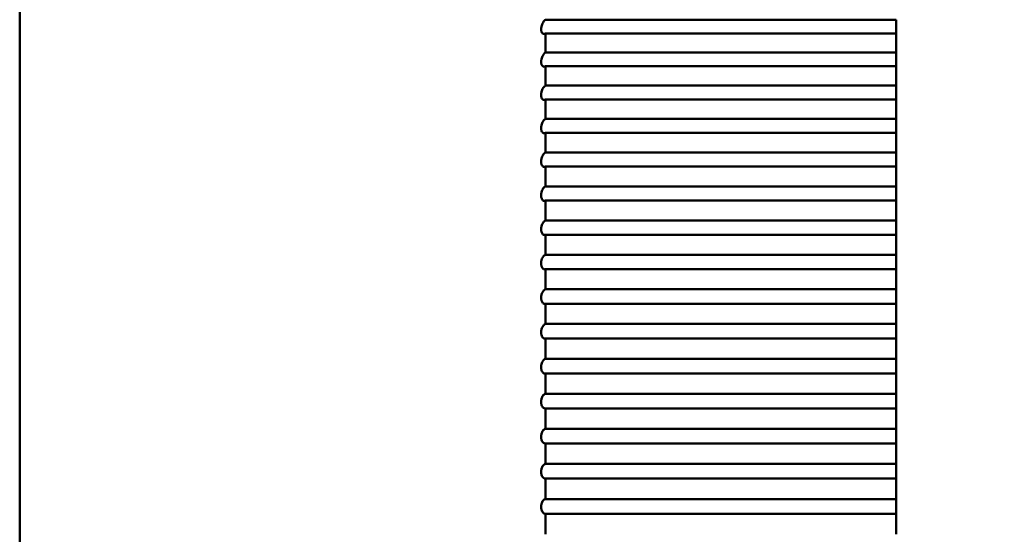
# Model space of a CAD drawing. Header units: millimetres. Extents: x 70 to 1011, y -602 to 1647.
# Tile 84 of 93: x 236.62 to 242.24, y 1437.46 to 1440.4. Entities that reach past the tile are written whole.
import ezdxf

# ---------------------------------------------------------------- set-up
doc = ezdxf.new("R2010")
doc.units = ezdxf.units.MM
doc.header["$LTSCALE"] = 0.75
doc.layers.add('Visible', color=7, linetype='Continuous', lineweight=50)
doc.layers.add('Visible Narrow', color=7, linetype='Continuous', lineweight=25)

msp = doc.modelspace()

# ---------------------------------------------------------------- linework, layer by layer
at = {"layer": 'Visible', "extrusion": (-1e-16, -1, 2.966e-13)}
for p, q in [((241.6236, 1440.3968, 294.3595), (239.6236, 1440.3968, 294.3595)), ((239.6236, 1440.3188, 294.391), (241.6236, 1440.3188, 294.391)), ((241.6236, 1440.2099, 294.4336), (239.6236, 1440.2099, 294.4336)), ((239.6236, 1440.1312, 294.4632), (241.6236, 1440.1312, 294.4632)), ((241.6236, 1440.0212, 294.5031), (239.6236, 1440.0212, 294.5031)), ((239.6236, 1439.9418, 294.5307), (241.6236, 1439.9418, 294.5307)), ((241.6236, 1439.8308, 294.5677), (239.6236, 1439.8308, 294.5677)), ((239.6236, 1439.7507, 294.5934), (241.6236, 1439.7507, 294.5934)), ((241.6236, 1439.6389, 294.6276), (239.6236, 1439.6389, 294.6276)), ((239.6236, 1439.5582, 294.6512), (241.6236, 1439.5582, 294.6512)), ((241.6236, 1439.4455, 294.6826), (239.6236, 1439.4455, 294.6826)), ((239.6236, 1439.3642, 294.7042), (241.6236, 1439.3642, 294.7042)), ((241.6236, 1439.2508, 294.7328), (239.6236, 1439.2508, 294.7328)), ((239.6236, 1439.169, 294.7523), (241.6236, 1439.169, 294.7523)), ((241.6236, 1439.0549, 294.778), (239.6236, 1439.0549, 294.778)), ((239.6236, 1438.9727, 294.7955), (241.6236, 1438.9727, 294.7955)), ((241.6236, 1438.858, 294.8184), (239.6236, 1438.858, 294.8184)), ((239.6236, 1438.7753, 294.8337), (241.6236, 1438.7753, 294.8337)), ((241.6236, 1438.66, 294.8537), (239.6236, 1438.66, 294.8537)), ((239.6236, 1438.577, 294.867), (241.6236, 1438.577, 294.867)), ((241.6236, 1438.4613, 294.8841), (239.6236, 1438.4613, 294.8841)), ((239.6236, 1438.3779, 294.8953), (241.6236, 1438.3779, 294.8953)), ((241.6236, 1438.2618, 294.9094), (239.6236, 1438.2618, 294.9094)), ((239.6236, 1438.1782, 294.9185), (241.6236, 1438.1782, 294.9185)), ((241.6236, 1438.0618, 294.9298), (239.6236, 1438.0618, 294.9298)), ((239.6236, 1437.978, 294.9368), (241.6236, 1437.978, 294.9368)), ((241.6236, 1437.8613, 294.9451), (239.6236, 1437.8613, 294.9451)), ((239.6236, 1437.7774, 294.95), (241.6236, 1437.7774, 294.95)), ((241.6236, 1437.6605, 294.9553), (239.6236, 1437.6605, 294.9553)), ((239.6236, 1437.5765, 294.9581), (241.6236, 1437.5765, 294.9581))]:
    msp.add_line(p, q, dxfattribs=at)
at = {"layer": 'Visible', "extrusion": (0, -2.966e-13, -1)}
for centre, radius, start, end in [((-205.1236, 1421.3352, 789.5448), 128, 98.774084, 244.468095), ((-226.6236, 1437.3527, -286.9612), 17, 151.92751, 208.07249)]:
    msp.add_arc(centre, radius, start, end, dxfattribs=at)
at = {"layer": 'Visible', "extrusion": (-1, 1e-16, 0)}
for centre, radius, start, end in [((-1437.3527, 286.9612, -236.6236), 3.152, 0, 180), ((-1437.3527, 286.9612, -241.6236), 8, 111.76296, 112.36535), ((-1437.3527, 286.9612, -239.6236), 8, 110.92535, 111.76296), ((-1437.3527, 286.9612, -241.6236), 8, 110.92535, 111.76296), ((-1437.3527, 286.9612, -241.6236), 8, 110.32296, 110.92535), ((-1437.3527, 286.9612, -239.6236), 8, 109.48535, 110.32296), ((-1437.3527, 286.9612, -241.6236), 8, 109.48535, 110.32296), ((-1437.3527, 286.9612, -241.6236), 8, 108.88296, 109.48535), ((-1437.3527, 286.9612, -239.6236), 8, 108.04535, 108.88296), ((-1437.3527, 286.9612, -241.6236), 8, 108.04535, 108.88296), ((-1437.3527, 286.9612, -241.6236), 8, 107.44296, 108.04535), ((-1437.3527, 286.9612, -239.6236), 8, 106.60535, 107.44296), ((-1437.3527, 286.9612, -241.6236), 8, 106.60535, 107.44296), ((-1437.3527, 286.9612, -241.6236), 8, 106.00296, 106.60535), ((-1437.3527, 286.9612, -239.6236), 8, 105.16535, 106.00296), ((-1437.3527, 286.9612, -241.6236), 8, 105.16535, 106.00296), ((-1437.3527, 286.9612, -241.6236), 8, 104.56296, 105.16535), ((-1437.3527, 286.9612, -239.6236), 8, 103.72535, 104.56296), ((-1437.3527, 286.9612, -241.6236), 8, 103.72535, 104.56296), ((-1437.3527, 286.9612, -241.6236), 8, 103.12296, 103.72535), ((-1437.3527, 286.9612, -239.6236), 8, 102.28535, 103.12296), ((-1437.3527, 286.9612, -241.6236), 8, 102.28535, 103.12296), ((-1437.3527, 286.9612, -241.6236), 8, 101.68296, 102.28535), ((-1437.3527, 286.9612, -239.6236), 8, 100.84535, 101.68296), ((-1437.3527, 286.9612, -241.6236), 8, 100.84535, 101.68296), ((-1437.3527, 286.9612, -241.6236), 8, 100.24296, 100.84535), ((-1437.3527, 286.9612, -239.6236), 8, 99.40535, 100.24296), ((-1437.3527, 286.9612, -241.6236), 8, 99.40535, 100.24296), ((-1437.3527, 286.9612, -241.6236), 8, 98.80296, 99.40535), ((-1437.3527, 286.9612, -239.6236), 8, 97.96535, 98.80296), ((-1437.3527, 286.9612, -241.6236), 8, 97.96535, 98.80296), ((-1437.3527, 286.9612, -241.6236), 8, 97.36296, 97.96535), ((-1437.3527, 286.9612, -239.6236), 8, 96.52535, 97.36296), ((-1437.3527, 286.9612, -241.6236), 8, 96.52535, 97.36296), ((-1437.3527, 286.9612, -241.6236), 8, 95.92296, 96.52535), ((-1437.3527, 286.9612, -239.6236), 8, 95.08535, 95.92296), ((-1437.3527, 286.9612, -241.6236), 8, 95.08535, 95.92296), ((-1437.3527, 286.9612, -241.6236), 8, 94.48296, 95.08535), ((-1437.3527, 286.9612, -239.6236), 8, 93.64535, 94.48296), ((-1437.3527, 286.9612, -241.6236), 8, 93.64535, 94.48296), ((-1437.3527, 286.9612, -241.6236), 8, 93.04296, 93.64535), ((-1437.3527, 286.9612, -239.6236), 8, 92.20535, 93.04296), ((-1437.3527, 286.9612, -241.6236), 8, 92.20535, 93.04296), ((-1437.3527, 286.9612, -241.6236), 8, 91.60296, 92.20535), ((-1437.3527, 286.9612, -239.6236), 8, 90.76535, 91.60296), ((-1437.3527, 286.9612, -241.6236), 8, 90.76535, 91.60296)]:
    msp.add_arc(centre, radius, start, end, dxfattribs=at)
at = {"layer": 'Visible'}
for points, knots in [([(239.6236, 1440.3188, 294.391), (239.6209, 1440.3171, 294.3868), (239.6182, 1440.3161, 294.3823), (239.6128, 1440.3156, 294.3726), (239.6101, 1440.3162, 294.3676), (239.6058, 1440.319, 294.3586), (239.6041, 1440.3209, 294.3548), (239.6015, 1440.3254, 294.3483), (239.6006, 1440.3278, 294.3457), (239.5996, 1440.3319, 294.3422), (239.5993, 1440.3333, 294.3412), (239.599, 1440.3357, 294.3396), (239.5989, 1440.3366, 294.339), (239.5988, 1440.3383, 294.3381), (239.5987, 1440.339, 294.3378), (239.5987, 1440.3404, 294.3371), (239.5987, 1440.3411, 294.3367), (239.5987, 1440.3426, 294.3361), (239.5987, 1440.3434, 294.3359), (239.5987, 1440.3452, 294.3352), (239.5988, 1440.3463, 294.3349), (239.599, 1440.3486, 294.3343), (239.5991, 1440.3498, 294.3341), (239.5996, 1440.3532, 294.3335), (239.6, 1440.3554, 294.3333), (239.6013, 1440.3615, 294.3333), (239.6024, 1440.3653, 294.3338), (239.6055, 1440.3734, 294.336), (239.6074, 1440.3775, 294.3379), (239.6118, 1440.3848, 294.3428), (239.6141, 1440.3881, 294.3458), (239.6189, 1440.3932, 294.3523), (239.6212, 1440.3953, 294.3558), (239.6236, 1440.3968, 294.3595)], [-0.01432076, -0.01432076, -0.01432076, -0.01432076, -0.01272099, -0.01272099, -0.01101084, -0.01101084, -0.00962276, -0.00962276, -0.00852745, -0.00852745, -0.00798579, -0.00798579, -0.00765753, -0.00765753, -0.00741814, -0.00741814, -0.00717874, -0.00717874, -0.00693966, -0.00693966, -0.00659957, -0.00659957, -0.00621781, -0.00621781, -0.00554516, -0.00554516, -0.00434483, -0.00434483, -0.00287126, -0.00287126, -0.00138815, -0.00138815, 0, 0, 0, 0]), ([(239.6236, 1440.1312, 294.4632), (239.621, 1440.1296, 294.4591), (239.6183, 1440.1287, 294.4546), (239.613, 1440.1284, 294.4452), (239.6103, 1440.129, 294.4402), (239.606, 1440.132, 294.4313), (239.6043, 1440.1339, 294.4274), (239.6016, 1440.1386, 294.421), (239.6007, 1440.1411, 294.4184), (239.5997, 1440.1453, 294.4149), (239.5994, 1440.1467, 294.4138), (239.599, 1440.1492, 294.4123), (239.5989, 1440.1502, 294.4117), (239.5988, 1440.1519, 294.4109), (239.5987, 1440.1526, 294.4105), (239.5987, 1440.1541, 294.4098), (239.5987, 1440.1548, 294.4095), (239.5987, 1440.1564, 294.4089), (239.5987, 1440.1571, 294.4087), (239.5987, 1440.159, 294.4081), (239.5988, 1440.1601, 294.4078), (239.599, 1440.1625, 294.4072), (239.5991, 1440.1638, 294.407), (239.5996, 1440.1673, 294.4065), (239.6, 1440.1695, 294.4064), (239.6014, 1440.1757, 294.4066), (239.6026, 1440.1795, 294.4073), (239.6057, 1440.1875, 294.4098), (239.6077, 1440.1916, 294.4118), (239.612, 1440.1987, 294.417), (239.6143, 1440.2017, 294.42), (239.619, 1440.2066, 294.4265), (239.6213, 1440.2085, 294.43), (239.6236, 1440.2099, 294.4336)], [-0.01432031, -0.01432031, -0.01432031, -0.01432031, -0.0127676, -0.0127676, -0.01106769, -0.01106769, -0.00966859, -0.00966859, -0.00855373, -0.00855373, -0.00800191, -0.00800191, -0.00766721, -0.00766721, -0.0074229, -0.0074229, -0.00717851, -0.00717851, -0.00693418, -0.00693418, -0.00658626, -0.00658626, -0.00619552, -0.00619552, -0.00550648, -0.00550648, -0.00429643, -0.00429643, -0.0028112, -0.0028112, -0.00136134, -0.00136134, 0, 0, 0, 0]), ([(239.6236, 1439.9418, 294.5307), (239.621, 1439.9403, 294.5266), (239.6184, 1439.9396, 294.5222), (239.6132, 1439.9394, 294.5129), (239.6106, 1439.9401, 294.508), (239.6062, 1439.9432, 294.4992), (239.6044, 1439.9452, 294.4954), (239.6018, 1439.95, 294.4889), (239.6008, 1439.9525, 294.4863), (239.5997, 1439.9569, 294.4829), (239.5994, 1439.9584, 294.4818), (239.599, 1439.961, 294.4803), (239.5989, 1439.9619, 294.4797), (239.5988, 1439.9637, 294.4789), (239.5987, 1439.9645, 294.4785), (239.5987, 1439.966, 294.4779), (239.5987, 1439.9668, 294.4776), (239.5987, 1439.9683, 294.477), (239.5987, 1439.9691, 294.4768), (239.5987, 1439.971, 294.4762), (239.5988, 1439.9722, 294.476), (239.599, 1439.9746, 294.4755), (239.5992, 1439.976, 294.4753), (239.5997, 1439.9796, 294.4749), (239.6001, 1439.9819, 294.4749), (239.6015, 1439.9881, 294.4753), (239.6027, 1439.9919, 294.4761), (239.6059, 1439.9999, 294.4789), (239.6079, 1440.0039, 294.4811), (239.6123, 1440.0108, 294.4865), (239.6145, 1440.0136, 294.4895), (239.6191, 1440.0182, 294.496), (239.6213, 1440.0199, 294.4995), (239.6236, 1440.0212, 294.5031)], [-0.01431995, -0.01431995, -0.01431995, -0.01431995, -0.01279282, -0.01279282, -0.01112713, -0.01112713, -0.00971651, -0.00971651, -0.00858127, -0.00858127, -0.00801883, -0.00801883, -0.00767737, -0.00767737, -0.00742792, -0.00742792, -0.00717831, -0.00717831, -0.00692847, -0.00692847, -0.00657234, -0.00657234, -0.00617217, -0.00617217, -0.00546592, -0.00546592, -0.00424572, -0.00424572, -0.00274826, -0.00274826, -0.00133307, -0.00133307, 0, 0, 0, 0]), ([(239.6236, 1439.7507, 294.5934), (239.621, 1439.7494, 294.5893), (239.6185, 1439.7488, 294.585), (239.6134, 1439.7488, 294.5759), (239.6108, 1439.7496, 294.5711), (239.6065, 1439.7527, 294.5624), (239.6046, 1439.7548, 294.5586), (239.6019, 1439.7597, 294.5521), (239.6009, 1439.7623, 294.5495), (239.5997, 1439.7668, 294.5461), (239.5994, 1439.7684, 294.545), (239.5991, 1439.771, 294.5435), (239.5989, 1439.7721, 294.543), (239.5988, 1439.7739, 294.5422), (239.5987, 1439.7747, 294.5418), (239.5987, 1439.7762, 294.5412), (239.5987, 1439.777, 294.5409), (239.5987, 1439.7786, 294.5404), (239.5987, 1439.7795, 294.5402), (239.5987, 1439.7814, 294.5396), (239.5988, 1439.7826, 294.5394), (239.599, 1439.7852, 294.539), (239.5992, 1439.7865, 294.5388), (239.5997, 1439.7902, 294.5385), (239.6002, 1439.7926, 294.5386), (239.6017, 1439.7989, 294.5392), (239.6029, 1439.8027, 294.5401), (239.6061, 1439.8106, 294.5433), (239.6082, 1439.8146, 294.5457), (239.6125, 1439.8211, 294.5512), (239.6147, 1439.8238, 294.5543), (239.6192, 1439.8281, 294.5608), (239.6214, 1439.8297, 294.5642), (239.6236, 1439.8308, 294.5677)], [-0.01431963, -0.01431963, -0.01431963, -0.01431963, -0.01281943, -0.01281943, -0.01118928, -0.01118928, -0.00976663, -0.00976663, -0.00861012, -0.00861012, -0.00803658, -0.00803658, -0.00768807, -0.00768807, -0.00743321, -0.00743321, -0.00717813, -0.00717813, -0.00692251, -0.00692251, -0.00655776, -0.00655776, -0.00614769, -0.00614769, -0.00542335, -0.00542335, -0.00419255, -0.00419255, -0.00268227, -0.00268227, -0.00130325, -0.00130325, 0, 0, 0, 0]), ([(239.6236, 1439.5582, 294.6512), (239.6211, 1439.557, 294.6472), (239.6186, 1439.5564, 294.6429), (239.6135, 1439.5566, 294.634), (239.611, 1439.5575, 294.6293), (239.6067, 1439.5607, 294.6208), (239.6048, 1439.5628, 294.6169), (239.602, 1439.5679, 294.6105), (239.6009, 1439.5706, 294.6079), (239.5998, 1439.5752, 294.6045), (239.5995, 1439.5769, 294.6035), (239.5991, 1439.5796, 294.602), (239.599, 1439.5806, 294.6015), (239.5988, 1439.5825, 294.6006), (239.5988, 1439.5833, 294.6003), (239.5987, 1439.5849, 294.5997), (239.5987, 1439.5858, 294.5995), (239.5987, 1439.5874, 294.599), (239.5987, 1439.5883, 294.5987), (239.5987, 1439.5903, 294.5983), (239.5988, 1439.5915, 294.598), (239.5991, 1439.5941, 294.5977), (239.5992, 1439.5955, 294.5976), (239.5998, 1439.5994, 294.5974), (239.6002, 1439.6018, 294.5975), (239.6018, 1439.6081, 294.5984), (239.603, 1439.6119, 294.5995), (239.6063, 1439.6198, 294.6029), (239.6085, 1439.6237, 294.6055), (239.6128, 1439.63, 294.6112), (239.6149, 1439.6324, 294.6143), (239.6193, 1439.6364, 294.6207), (239.6214, 1439.6379, 294.6241), (239.6236, 1439.6389, 294.6276)], [-0.01431937, -0.01431937, -0.01431937, -0.01431937, -0.01284299, -0.01284299, -0.01124391, -0.01124391, -0.0098106, -0.0098106, -0.00864037, -0.00864037, -0.00805523, -0.00805523, -0.00769932, -0.00769932, -0.00743881, -0.00743881, -0.00717797, -0.00717797, -0.00691629, -0.00691629, -0.00654249, -0.00654249, -0.00612202, -0.00612202, -0.00537866, -0.00537866, -0.00413678, -0.00413678, -0.00261305, -0.00261305, -0.00127177, -0.00127177, 0, 0, 0, 0]), ([(239.6236, 1439.3642, 294.7042), (239.6211, 1439.3632, 294.7002), (239.6187, 1439.3627, 294.696), (239.6137, 1439.3631, 294.6872), (239.6112, 1439.364, 294.6827), (239.6068, 1439.3673, 294.6742), (239.605, 1439.3695, 294.6704), (239.6021, 1439.3747, 294.664), (239.601, 1439.3775, 294.6614), (239.5998, 1439.3822, 294.6581), (239.5995, 1439.3839, 294.6571), (239.5991, 1439.3867, 294.6556), (239.599, 1439.3878, 294.6551), (239.5988, 1439.3897, 294.6543), (239.5988, 1439.3906, 294.654), (239.5987, 1439.3922, 294.6534), (239.5987, 1439.3931, 294.6532), (239.5987, 1439.3948, 294.6527), (239.5987, 1439.3957, 294.6525), (239.5988, 1439.3978, 294.6521), (239.5988, 1439.399, 294.6519), (239.5991, 1439.4017, 294.6516), (239.5992, 1439.4032, 294.6515), (239.5998, 1439.4071, 294.6515), (239.6003, 1439.4096, 294.6517), (239.6019, 1439.416, 294.6528), (239.6032, 1439.4198, 294.654), (239.6066, 1439.4275, 294.6578), (239.6087, 1439.4314, 294.6605), (239.6131, 1439.4373, 294.6665), (239.6152, 1439.4396, 294.6695), (239.6194, 1439.4433, 294.6759), (239.6215, 1439.4446, 294.6792), (239.6236, 1439.4455, 294.6826)], [-0.01431918, -0.01431918, -0.01431918, -0.01431918, -0.01286472, -0.01286472, -0.01129396, -0.01129396, -0.00985084, -0.00985084, -0.00867209, -0.00867209, -0.00807481, -0.00807481, -0.00771116, -0.00771116, -0.00744472, -0.00744472, -0.00717786, -0.00717786, -0.00690979, -0.00690979, -0.00652648, -0.00652648, -0.00609507, -0.00609507, -0.0053317, -0.0053317, -0.00407824, -0.00407824, -0.00254038, -0.00254038, -0.00123853, -0.00123853, 0, 0, 0, 0]), ([(239.6236, 1439.169, 294.7523), (239.6212, 1439.1681, 294.7483), (239.6187, 1439.1677, 294.7442), (239.6138, 1439.1683, 294.7356), (239.6114, 1439.1692, 294.7311), (239.607, 1439.1726, 294.7228), (239.6051, 1439.1749, 294.719), (239.6022, 1439.1803, 294.7126), (239.6011, 1439.1831, 294.7101), (239.5999, 1439.1879, 294.7068), (239.5995, 1439.1896, 294.7058), (239.5991, 1439.1926, 294.7044), (239.599, 1439.1937, 294.7039), (239.5988, 1439.1957, 294.7031), (239.5988, 1439.1965, 294.7028), (239.5987, 1439.1983, 294.7023), (239.5987, 1439.1991, 294.702), (239.5987, 1439.2009, 294.7016), (239.5987, 1439.2018, 294.7014), (239.5988, 1439.204, 294.701), (239.5988, 1439.2053, 294.7009), (239.5991, 1439.208, 294.7006), (239.5993, 1439.2095, 294.7006), (239.5999, 1439.2135, 294.7007), (239.6004, 1439.2161, 294.701), (239.6021, 1439.2225, 294.7023), (239.6034, 1439.2263, 294.7037), (239.6069, 1439.234, 294.7078), (239.6091, 1439.2377, 294.7107), (239.6134, 1439.2434, 294.7169), (239.6154, 1439.2455, 294.7199), (239.6195, 1439.2488, 294.7262), (239.6216, 1439.25, 294.7294), (239.6236, 1439.2508, 294.7328)], [-0.01431906, -0.01431906, -0.01431906, -0.01431906, -0.01288766, -0.01288766, -0.01134636, -0.01134636, -0.00989297, -0.00989297, -0.00870538, -0.00870538, -0.0080954, -0.0080954, -0.00772363, -0.00772363, -0.00745096, -0.00745096, -0.00717777, -0.00717777, -0.00690301, -0.00690301, -0.0065097, -0.0065097, -0.00606677, -0.00606677, -0.00528235, -0.00528235, -0.00401674, -0.00401674, -0.00246404, -0.00246404, -0.00120339, -0.00120339, 0, 0, 0, 0]), ([(239.6236, 1438.9727, 294.7955), (239.6212, 1438.9718, 294.7916), (239.6188, 1438.9716, 294.7875), (239.614, 1438.9723, 294.7791), (239.6116, 1438.9733, 294.7747), (239.6073, 1438.9768, 294.7665), (239.6053, 1438.9791, 294.7627), (239.6023, 1438.9846, 294.7564), (239.6012, 1438.9875, 294.7539), (239.5999, 1438.9924, 294.7506), (239.5996, 1438.9942, 294.7496), (239.5991, 1438.9972, 294.7482), (239.599, 1438.9984, 294.7477), (239.5988, 1439.0004, 294.747), (239.5988, 1439.0013, 294.7467), (239.5987, 1439.0031, 294.7462), (239.5987, 1439.004, 294.746), (239.5987, 1439.0058, 294.7456), (239.5987, 1439.0067, 294.7454), (239.5988, 1439.009, 294.7451), (239.5989, 1439.0103, 294.745), (239.5991, 1439.0132, 294.7448), (239.5993, 1439.0147, 294.7448), (239.6004, 1439.0214, 294.7452), (239.6017, 1439.0264, 294.7464), (239.6051, 1439.0351, 294.7504), (239.607, 1439.0389, 294.7528), (239.6113, 1439.0455, 294.7589), (239.6138, 1439.0484, 294.7625), (239.6187, 1439.0526, 294.7701), (239.6211, 1439.0541, 294.774), (239.6236, 1439.0549, 294.778)], [-0.01433443, -0.01433443, -0.01433443, -0.01433443, -0.01292573, -0.01292573, -0.01141342, -0.01141342, -0.00994766, -0.00994766, -0.00874947, -0.00874947, -0.00812551, -0.00812551, -0.0077448, -0.0077448, -0.00746528, -0.00746528, -0.00718513, -0.00718513, -0.006903, -0.006903, -0.00649872, -0.00649872, -0.00604316, -0.00604316, -0.00444502, -0.00444502, -0.00298994, -0.00298994, -0.00144187, -0.00144187, 0, 0, 0, 0]), ([(239.6236, 1438.7753, 294.8337), (239.6212, 1438.7745, 294.8297), (239.6187, 1438.7744, 294.8256), (239.6138, 1438.7753, 294.817), (239.6114, 1438.7765, 294.8126), (239.6071, 1438.7803, 294.8045), (239.6051, 1438.7828, 294.8007), (239.6022, 1438.7885, 294.7947), (239.6011, 1438.7914, 294.7923), (239.5999, 1438.7964, 294.7892), (239.5995, 1438.7982, 294.7883), (239.5991, 1438.8012, 294.787), (239.599, 1438.8023, 294.7866), (239.5988, 1438.8043, 294.7859), (239.5988, 1438.8052, 294.7857), (239.5987, 1438.807, 294.7852), (239.5987, 1438.8079, 294.785), (239.5987, 1438.8097, 294.7847), (239.5987, 1438.8106, 294.7845), (239.5988, 1438.8128, 294.7843), (239.5988, 1438.8141, 294.7842), (239.5991, 1438.8169, 294.7841), (239.5993, 1438.8183, 294.7841), (239.5999, 1438.8224, 294.7844), (239.6004, 1438.8249, 294.7849), (239.6021, 1438.8313, 294.7866), (239.6035, 1438.835, 294.7881), (239.6069, 1438.8425, 294.7927), (239.6091, 1438.8461, 294.7958), (239.6135, 1438.8514, 294.8022), (239.6155, 1438.8533, 294.8053), (239.6195, 1438.8563, 294.8117), (239.6216, 1438.8573, 294.815), (239.6236, 1438.858, 294.8184)], [-0.01431904, -0.01431904, -0.01431904, -0.01431904, -0.01288933, -0.01288933, -0.01135017, -0.01135017, -0.00989608, -0.00989608, -0.00870788, -0.00870788, -0.00809746, -0.00809746, -0.00772512, -0.00772512, -0.00745176, -0.00745176, -0.00717776, -0.00717776, -0.00690176, -0.00690176, -0.00650594, -0.00650594, -0.00605986, -0.00605986, -0.0052687, -0.0052687, -0.00399974, -0.00399974, -0.00244287, -0.00244287, -0.00119364, -0.00119364, 0, 0, 0, 0]), ([(239.6236, 1438.577, 294.867), (239.6211, 1438.5763, 294.8629), (239.6187, 1438.5763, 294.8587), (239.6137, 1438.5775, 294.85), (239.6112, 1438.5789, 294.8456), (239.6069, 1438.583, 294.8375), (239.605, 1438.5856, 294.8339), (239.6021, 1438.5915, 294.8281), (239.601, 1438.5945, 294.8258), (239.5998, 1438.5995, 294.8229), (239.5995, 1438.6013, 294.8221), (239.5991, 1438.6042, 294.8209), (239.599, 1438.6053, 294.8205), (239.5988, 1438.6074, 294.8199), (239.5988, 1438.6082, 294.8197), (239.5987, 1438.6099, 294.8193), (239.5987, 1438.6108, 294.8191), (239.5987, 1438.6126, 294.8188), (239.5987, 1438.6135, 294.8187), (239.5988, 1438.6156, 294.8185), (239.5988, 1438.6169, 294.8184), (239.5991, 1438.6196, 294.8184), (239.5992, 1438.621, 294.8185), (239.5998, 1438.625, 294.8188), (239.6003, 1438.6275, 294.8193), (239.602, 1438.6337, 294.8211), (239.6033, 1438.6374, 294.8227), (239.6067, 1438.6448, 294.8273), (239.6088, 1438.6483, 294.8304), (239.6131, 1438.6536, 294.8369), (239.6152, 1438.6555, 294.8401), (239.6194, 1438.6585, 294.8468), (239.6215, 1438.6595, 294.8502), (239.6236, 1438.66, 294.8537)], [-0.01431914, -0.01431914, -0.01431914, -0.01431914, -0.01286633, -0.01286633, -0.01129767, -0.01129767, -0.00985387, -0.00985387, -0.00867452, -0.00867452, -0.00807679, -0.00807679, -0.00771257, -0.00771257, -0.00744547, -0.00744547, -0.00717783, -0.00717783, -0.0069086, -0.0069086, -0.00652293, -0.00652293, -0.00608855, -0.00608855, -0.00531887, -0.00531887, -0.00406225, -0.00406225, -0.00252046, -0.00252046, -0.00122941, -0.00122941, 0, 0, 0, 0]), ([(239.6236, 1438.3779, 294.8953), (239.6211, 1438.3774, 294.8911), (239.6186, 1438.3774, 294.8868), (239.6135, 1438.379, 294.878), (239.611, 1438.3805, 294.8735), (239.6067, 1438.3849, 294.8656), (239.6048, 1438.3877, 294.8621), (239.602, 1438.3937, 294.8565), (239.601, 1438.3967, 294.8543), (239.5998, 1438.4018, 294.8516), (239.5995, 1438.4035, 294.8509), (239.5991, 1438.4065, 294.8498), (239.599, 1438.4076, 294.8495), (239.5988, 1438.4096, 294.8489), (239.5988, 1438.4104, 294.8487), (239.5987, 1438.4121, 294.8484), (239.5987, 1438.413, 294.8482), (239.5987, 1438.4147, 294.848), (239.5987, 1438.4156, 294.8479), (239.5987, 1438.4177, 294.8477), (239.5988, 1438.4189, 294.8477), (239.5991, 1438.4216, 294.8477), (239.5992, 1438.423, 294.8478), (239.5998, 1438.4268, 294.8483), (239.6003, 1438.4292, 294.8488), (239.6018, 1438.4354, 294.8506), (239.6031, 1438.439, 294.8522), (239.6064, 1438.4462, 294.8569), (239.6085, 1438.4497, 294.86), (239.6129, 1438.455, 294.8666), (239.615, 1438.4569, 294.87), (239.6193, 1438.4598, 294.8769), (239.6214, 1438.4608, 294.8805), (239.6236, 1438.4613, 294.8841)], [-0.01431931, -0.01431931, -0.01431931, -0.01431931, -0.01284453, -0.01284453, -0.01124752, -0.01124752, -0.00981355, -0.00981355, -0.00864272, -0.00864272, -0.00805712, -0.00805712, -0.00770066, -0.00770066, -0.00743952, -0.00743952, -0.00717794, -0.00717794, -0.00691514, -0.00691514, -0.00653912, -0.00653912, -0.00611586, -0.00611586, -0.00536658, -0.00536658, -0.00412172, -0.00412172, -0.0025943, -0.0025943, -0.00126325, -0.00126325, 0, 0, 0, 0]), ([(239.6236, 1438.1782, 294.9185), (239.621, 1438.1778, 294.9143), (239.6185, 1438.178, 294.9099), (239.6134, 1438.1798, 294.901), (239.6108, 1438.1815, 294.8965), (239.6065, 1438.1863, 294.8886), (239.6046, 1438.1891, 294.8853), (239.6019, 1438.1952, 294.8799), (239.6009, 1438.1983, 294.8779), (239.5997, 1438.2034, 294.8754), (239.5994, 1438.2052, 294.8747), (239.5991, 1438.208, 294.8738), (239.5989, 1438.2092, 294.8734), (239.5988, 1438.2111, 294.873), (239.5987, 1438.2119, 294.8728), (239.5987, 1438.2136, 294.8725), (239.5987, 1438.2144, 294.8724), (239.5987, 1438.2161, 294.8722), (239.5987, 1438.217, 294.8721), (239.5987, 1438.2191, 294.872), (239.5988, 1438.2203, 294.872), (239.599, 1438.2229, 294.8721), (239.5992, 1438.2242, 294.8722), (239.5997, 1438.2279, 294.8727), (239.6002, 1438.2303, 294.8732), (239.6017, 1438.2363, 294.8751), (239.6029, 1438.2399, 294.8768), (239.6062, 1438.247, 294.8815), (239.6082, 1438.2504, 294.8847), (239.6126, 1438.2557, 294.8914), (239.6148, 1438.2577, 294.8949), (239.6192, 1438.2605, 294.9021), (239.6214, 1438.2614, 294.9057), (239.6236, 1438.2618, 294.9094)], [-0.01431955, -0.01431955, -0.01431955, -0.01431955, -0.01282077, -0.01282077, -0.01119246, -0.01119246, -0.00976922, -0.00976922, -0.0086124, -0.0086124, -0.0080384, -0.0080384, -0.00768935, -0.00768935, -0.00743388, -0.00743388, -0.00717809, -0.00717809, -0.00692141, -0.00692141, -0.00655456, -0.00655456, -0.00614187, -0.00614187, -0.00541198, -0.00541198, -0.00417836, -0.00417836, -0.0026646, -0.0026646, -0.00129526, -0.00129526, 0, 0, 0, 0]), ([(239.6236, 1437.978, 294.9368), (239.621, 1437.9776, 294.9324), (239.6184, 1437.978, 294.928), (239.6132, 1437.9801, 294.919), (239.6106, 1437.982, 294.9144), (239.6062, 1437.9871, 294.9067), (239.6044, 1437.9901, 294.9034), (239.6018, 1437.9963, 294.8984), (239.6008, 1437.9994, 294.8965), (239.5997, 1438.0045, 294.8942), (239.5994, 1438.0062, 294.8936), (239.599, 1438.0091, 294.8927), (239.5989, 1438.0102, 294.8924), (239.5988, 1438.0121, 294.892), (239.5987, 1438.0129, 294.8919), (239.5987, 1438.0146, 294.8916), (239.5987, 1438.0154, 294.8916), (239.5987, 1438.017, 294.8914), (239.5987, 1438.0179, 294.8914), (239.5987, 1438.0199, 294.8913), (239.5988, 1438.0211, 294.8913), (239.599, 1438.0236, 294.8915), (239.5992, 1438.0249, 294.8916), (239.5997, 1438.0285, 294.8921), (239.6001, 1438.0308, 294.8927), (239.6016, 1438.0368, 294.8946), (239.6028, 1438.0403, 294.8964), (239.6059, 1438.0473, 294.9011), (239.608, 1438.0506, 294.9043), (239.6123, 1438.0559, 294.9112), (239.6146, 1438.0579, 294.9148), (239.6191, 1438.0606, 294.9222), (239.6213, 1438.0615, 294.926), (239.6236, 1438.0618, 294.9298)], [-0.01431985, -0.01431985, -0.01431985, -0.01431985, -0.01279412, -0.01279412, -0.01113026, -0.01113026, -0.00971906, -0.00971906, -0.00858347, -0.00858347, -0.00802057, -0.00802057, -0.00767859, -0.00767859, -0.00742855, -0.00742855, -0.00717826, -0.00717826, -0.00692742, -0.00692742, -0.0065693, -0.0065693, -0.00616667, -0.00616667, -0.0054552, -0.0054552, -0.00423232, -0.00423232, -0.00273158, -0.00273158, -0.00132558, -0.00132558, 0, 0, 0, 0]), ([(239.6236, 1437.7774, 294.95), (239.621, 1437.7771, 294.9455), (239.6183, 1437.7776, 294.941), (239.613, 1437.78, 294.9319), (239.6103, 1437.7822, 294.9273), (239.606, 1437.7876, 294.9197), (239.6043, 1437.7906, 294.9166), (239.6017, 1437.797, 294.9118), (239.6007, 1437.8001, 294.91), (239.5997, 1437.8051, 294.908), (239.5994, 1437.8069, 294.9074), (239.599, 1437.8097, 294.9067), (239.5989, 1437.8108, 294.9064), (239.5988, 1437.8127, 294.9061), (239.5987, 1437.8135, 294.906), (239.5987, 1437.8151, 294.9058), (239.5987, 1437.8159, 294.9057), (239.5987, 1437.8175, 294.9056), (239.5987, 1437.8183, 294.9056), (239.5987, 1437.8203, 294.9056), (239.5988, 1437.8215, 294.9056), (239.599, 1437.8239, 294.9058), (239.5991, 1437.8252, 294.906), (239.5996, 1437.8287, 294.9066), (239.6, 1437.8309, 294.9071), (239.6014, 1437.8368, 294.9091), (239.6026, 1437.8402, 294.9109), (239.6057, 1437.8472, 294.9157), (239.6077, 1437.8504, 294.9189), (239.6121, 1437.8556, 294.9259), (239.6144, 1437.8576, 294.9297), (239.619, 1437.8603, 294.9373), (239.6213, 1437.8611, 294.9412), (239.6236, 1437.8613, 294.9451)], [-0.0143202, -0.0143202, -0.0143202, -0.0143202, -0.01276886, -0.01276886, -0.01107076, -0.01107076, -0.00967109, -0.00967109, -0.00855587, -0.00855587, -0.00800358, -0.00800358, -0.00766837, -0.00766837, -0.00742349, -0.00742349, -0.00717846, -0.00717846, -0.00693318, -0.00693318, -0.00658338, -0.00658338, -0.00619031, -0.00619031, -0.00549637, -0.00549637, -0.00428378, -0.00428378, -0.00279545, -0.00279545, -0.00135431, -0.00135431, 0, 0, 0, 0]), ([(239.6236, 1437.5765, 294.9581), (239.6209, 1437.5763, 294.9535), (239.6182, 1437.5769, 294.9489), (239.6128, 1437.5798, 294.9397), (239.6101, 1437.5821, 294.9352), (239.6058, 1437.5878, 294.9278), (239.6041, 1437.5909, 294.9248), (239.6016, 1437.5974, 294.9203), (239.6006, 1437.6005, 294.9186), (239.5996, 1437.6055, 294.9168), (239.5993, 1437.6072, 294.9163), (239.599, 1437.61, 294.9156), (239.5989, 1437.6111, 294.9154), (239.5988, 1437.613, 294.9151), (239.5987, 1437.6137, 294.915), (239.5987, 1437.6153, 294.9149), (239.5987, 1437.6161, 294.9148), (239.5987, 1437.6177, 294.9148), (239.5987, 1437.6185, 294.9148), (239.5987, 1437.6205, 294.9148), (239.5988, 1437.6216, 294.9149), (239.599, 1437.624, 294.9151), (239.5991, 1437.6252, 294.9153), (239.5996, 1437.6287, 294.916), (239.6, 1437.6308, 294.9165), (239.6013, 1437.6365, 294.9186), (239.6025, 1437.6399, 294.9204), (239.6055, 1437.6467, 294.9253), (239.6075, 1437.6499, 294.9285), (239.6118, 1437.6551, 294.9357), (239.6142, 1437.6571, 294.9396), (239.6189, 1437.6597, 294.9474), (239.6212, 1437.6604, 294.9514), (239.6236, 1437.6605, 294.9553)], [-0.01432064, -0.01432064, -0.01432064, -0.01432064, -0.01272468, -0.01272468, -0.01101385, -0.01101385, -0.00962522, -0.00962522, -0.00852952, -0.00852952, -0.00798739, -0.00798739, -0.00765864, -0.00765864, -0.0074187, -0.0074187, -0.00717868, -0.00717868, -0.0069387, -0.0069387, -0.00659683, -0.00659683, -0.00621287, -0.00621287, -0.0055356, -0.0055356, -0.00433287, -0.00433287, -0.00285637, -0.00285637, -0.00138155, -0.00138155, 0, 0, 0, 0])]:
    msp.add_open_spline(points, degree=3, knots=knots, dxfattribs=at)
at = {"layer": 'Visible Narrow', "extrusion": (0, -2.966e-13, -1)}
for centre, radius, start, end in [((-205.1236, 1421.3352, 759.9777), 76.2463, 108.103986, 236.985677), ((-205.1236, 1421.3352, 756.6467), 70.0913, 110.20608, 236.191723)]:
    msp.add_arc(centre, radius, start, end, dxfattribs=at)

doc.saveas('drawing.dxf')
